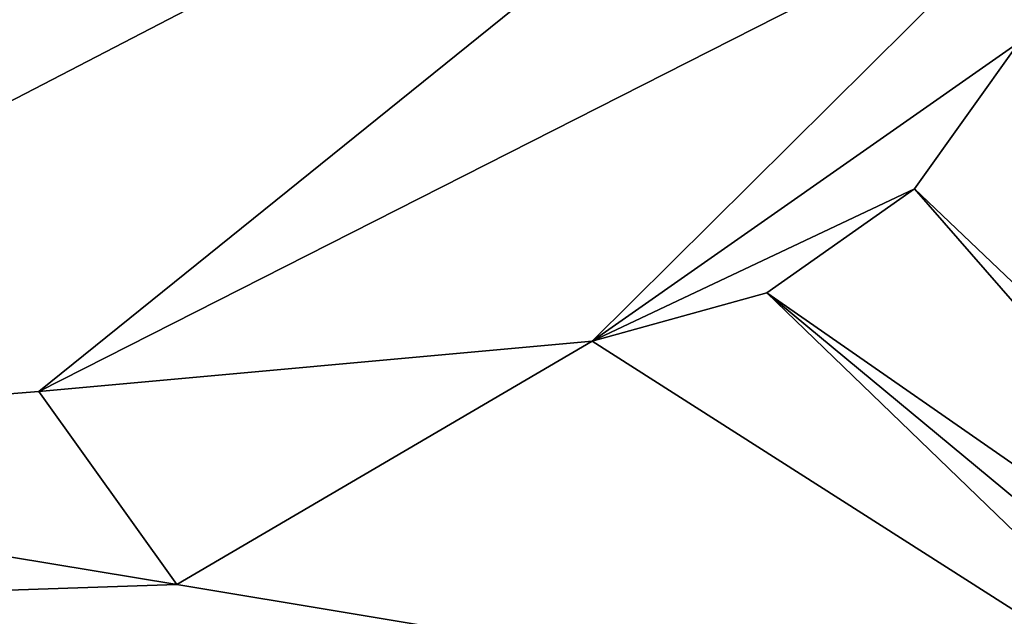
# Model space of a CAD drawing. Header units: metres. Extents: x -1004 to 0, y -808 to 0.
# Tile 56 of 122: x -150 to -82, y -741 to -700. Entities that reach past the tile are written whole.
import ezdxf

# ---------------------------------------------------------------- set-up
doc = ezdxf.new("R2010")
doc.units = ezdxf.units.M

msp = doc.modelspace()

# ---------------------------------------------------------------- linework, layer by layer
at = {"layer": 'top0123411'}
for points in [[(-217.024689, -763.271118, 90), (-470.61264, -638.481506, 90), (-10, -10, 90)], [(-10.00001, -794.032166, 90), (-217.024689, -763.271118, 90), (-10, -10, 90)], [(-196.51123, -729.609436, 107.287682), (-75.543327, -666.815796, 108.383751), (-441.436462, -646.210693, 108.743408)], [(-196.51123, -729.609436, 107.287682), (-148.630966, -725.78241, 107.354485), (-75.543327, -666.815796, 108.383751)], [(-148.630966, -725.78241, 107.354485), (-77.732971, -689.748474, 107.983459), (-75.543327, -666.815796, 108.383751)], [(-148.630966, -725.78241, 107.354485), (-110.518028, -722.321716, 107.414894), (-77.732971, -689.748474, 107.983459)], [(-110.518028, -722.321716, 107.414894), (-81.116722, -701.707336, 107.774712), (-77.732971, -689.748474, 107.983459)], [(-88.315208, -711.812134, 107.598335), (-81.116722, -701.707336, 107.774712), (-110.518028, -722.321716, 107.414894)], [(-81.116722, -701.707336, 107.774712), (-88.315208, -711.812134, 107.598335), (-54.174671, -744.342712, 163.059708)], [(-98.493874, -718.982056, 107.473183), (-88.315208, -711.812134, 107.598335), (-110.518028, -722.321716, 107.414894)], [(-88.315208, -711.812134, 107.598335), (-98.493874, -718.982056, 107.473183), (-56.742756, -748.033386, 163.059708)], [(-54.174671, -744.342712, 163.059708), (-88.315208, -711.812134, 107.598335), (-56.742756, -748.033386, 163.059708)], [(-98.493874, -718.982056, 107.473183), (-110.518028, -722.321716, 107.414894), (-64.87928, -751.444458, 163.059708)], [(-56.742756, -748.033386, 163.059708), (-98.493874, -718.982056, 107.473183), (-60.480293, -750.533447, 163.059708)], [(-98.493874, -718.982056, 107.473183), (-64.87928, -751.444458, 163.059708), (-60.480293, -750.533447, 163.059708)], [(-110.518028, -722.321716, 107.414894), (-148.630966, -725.78241, 107.354485), (-139.141571, -739.092041, 135.433685)], [(-110.518028, -722.321716, 107.414894), (-139.141571, -739.092041, 135.433685), (-64.87928, -751.444458, 163.059708)], [(-148.630966, -725.78241, 107.354485), (-196.51123, -729.609436, 107.287682), (-139.141571, -739.092041, 135.433685)], [(-139.141571, -739.092041, 135.433685), (-196.51123, -729.609436, 107.287682), (-190.948242, -740.825867, 135.221756)], [(-139.141571, -739.092041, 135.433685), (-190.948242, -740.825867, 135.221756), (-64.87928, -751.444458, 163.059708)], [(-64.87928, -751.444458, 163.059708), (-190.948242, -740.825867, 135.221756), (-242.770691, -742.300293, 135.031372)]]:
    msp.add_3dface(points, dxfattribs=at)

doc.saveas('drawing.dxf')
